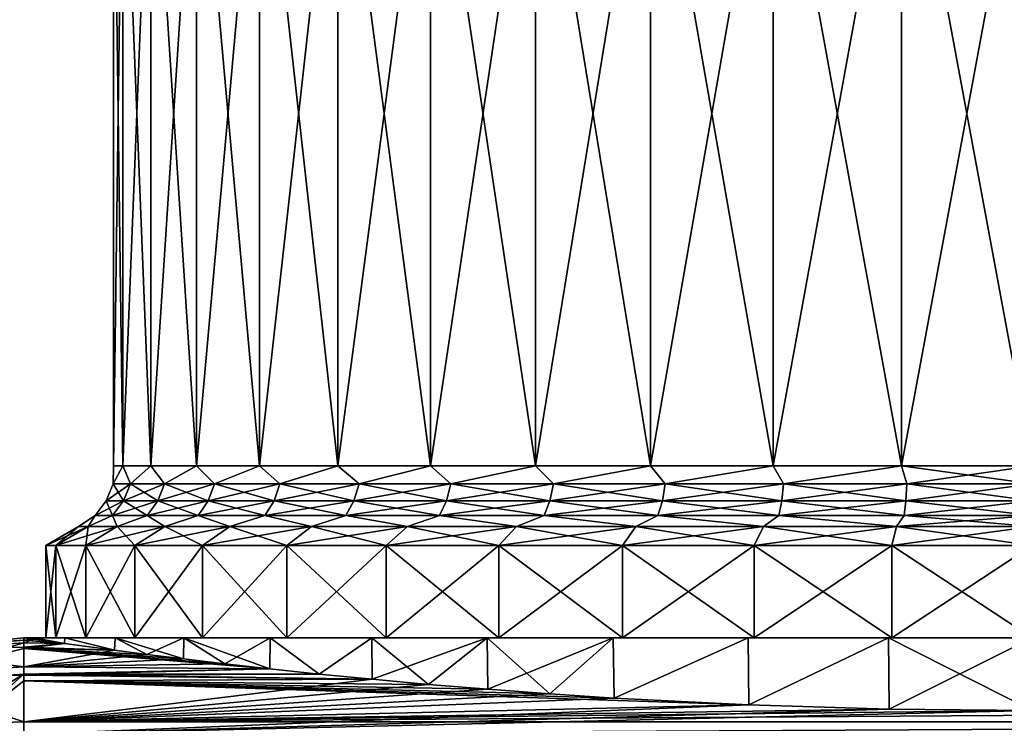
# Model space of a CAD drawing. Header units: metres. Extents: x -90 to 90, y -123 to 74.
# Tile 46 of 131: x -72 to -60, y 13 to 21. Entities that reach past the tile are written whole.
import ezdxf

# ---------------------------------------------------------------- set-up
doc = ezdxf.new("R2010")
doc.units = ezdxf.units.M
doc.layers.add('solid_11662012', color=7, linetype='CONTINUOUS')

msp = doc.modelspace()

# ---------------------------------------------------------------- linework, layer by layer
at = {"layer": 'solid_11662012'}
for points in [[(-70.477501, 15.961881, 0), (-70.477501, 24), (-70.370857, 24, -1.491084)], [(-70.370857, 15.961881, -1.491104), (-70.477501, 15.961881, 0), (-70.370857, 24, -1.491084)], [(-70.370857, 15.961881, 1.491104), (-70.370857, 24, 1.491084), (-70.477501, 24)], [(-70.477501, 15.961881, 0), (-70.370857, 15.961881, 1.491104), (-70.477501, 24)], [(-70.370857, 15.961881, -1.491104), (-70.370857, 24, -1.491084), (-70.053078, 24, -2.951874)], [(-70.053085, 15.961881, -2.951853), (-70.370857, 15.961881, -1.491104), (-70.053078, 24, -2.951874)], [(-70.053085, 15.961881, 2.951853), (-70.053078, 24, 2.951874), (-70.370857, 24, 1.491084)], [(-70.370857, 15.961881, 1.491104), (-70.053085, 15.961881, 2.951853), (-70.370857, 24, 1.491084)], [(-70.053085, 15.961881, -2.951853), (-70.053078, 24, -2.951874), (-69.530678, 24, -4.352486)], [(-69.53067, 15.961881, -4.352511), (-70.053085, 15.961881, -2.951853), (-69.530678, 24, -4.352486)], [(-70.053085, 15.961881, 2.951853), (-69.53067, 15.961881, 4.352511), (-70.053078, 24, 2.951874)], [(-69.53067, 15.961881, 4.352511), (-69.530678, 24, 4.352486), (-70.053078, 24, 2.951874)], [(-69.53067, 15.961881, -4.352511), (-69.530678, 24, -4.352486), (-68.814217, 24, -5.664585)], [(-68.814232, 15.961881, 5.664565), (-68.814217, 24, 5.664585), (-69.530678, 24, 4.352486)], [(-69.53067, 15.961881, 4.352511), (-68.814232, 15.961881, 5.664565), (-69.530678, 24, 4.352486)], [(-68.814232, 15.961881, -5.664565), (-69.53067, 15.961881, -4.352511), (-68.814217, 24, -5.664585)], [(-68.814232, 15.961881, -5.664565), (-68.814217, 24, -5.664585), (-67.918365, 24, -6.861297)], [(-67.918365, 15.961881, -6.861304), (-68.814232, 15.961881, -5.664565), (-67.918365, 24, -6.861297)], [(-68.814232, 15.961881, 5.664565), (-67.918365, 15.961881, 6.861304), (-68.814217, 24, 5.664585)], [(-67.918365, 15.961881, 6.861304), (-67.918365, 24, 6.861297), (-68.814217, 24, 5.664585)], [(-67.918365, 15.961881, -6.861304), (-67.918365, 24, -6.861297), (-66.861313, 24, -7.918358)], [(-66.861305, 15.961881, -7.918366), (-67.918365, 15.961881, -6.861304), (-66.861313, 24, -7.918358)], [(-66.861305, 15.961881, 7.918366), (-66.861313, 24, 7.918358), (-67.918365, 24, 6.861297)], [(-67.918365, 15.961881, 6.861304), (-66.861305, 15.961881, 7.918366), (-67.918365, 24, 6.861297)], [(-66.861305, 15.961881, -7.918366), (-66.861313, 24, -7.918358), (-65.664551, 24, -8.814242)], [(-65.664566, 15.961881, 8.814235), (-65.664551, 24, 8.814242), (-66.861313, 24, 7.918358)], [(-66.861305, 15.961881, 7.918366), (-65.664566, 15.961881, 8.814235), (-66.861313, 24, 7.918358)], [(-65.664566, 15.961881, -8.814235), (-66.861305, 15.961881, -7.918366), (-65.664551, 24, -8.814242)], [(-65.664566, 15.961881, -8.814235), (-65.664551, 24, -8.814242), (-64.352539, 24, -9.530657)], [(-64.352509, 15.961881, -9.530669), (-65.664566, 15.961881, -8.814235), (-64.352539, 24, -9.530657)], [(-65.664566, 15.961881, 8.814235), (-64.352509, 15.961881, 9.530669), (-65.664551, 24, 8.814242)], [(-64.352509, 15.961881, 9.530669), (-64.352539, 24, 9.530657), (-65.664551, 24, 8.814242)], [(-64.352509, 15.961881, -9.530669), (-64.352539, 24, -9.530657), (-62.951824, 24, -10.053095)], [(-62.951851, 15.961881, 10.053088), (-62.951824, 24, 10.053095), (-64.352539, 24, 9.530657)], [(-64.352509, 15.961881, 9.530669), (-62.951851, 15.961881, 10.053088), (-64.352539, 24, 9.530657)], [(-62.951851, 15.961881, -10.053088), (-64.352509, 15.961881, -9.530669), (-62.951824, 24, -10.053095)], [(-62.951851, 15.961881, -10.053088), (-62.951824, 24, -10.053095), (-61.491116, 24, -10.370851)], [(-61.491104, 15.961881, -10.370854), (-62.951851, 15.961881, -10.053088), (-61.491116, 24, -10.370851)], [(-62.951851, 15.961881, 10.053088), (-61.491104, 15.961881, 10.370854), (-62.951824, 24, 10.053095)], [(-61.491104, 15.961881, 10.370854), (-61.491116, 24, 10.370851), (-62.951824, 24, 10.053095)], [(-61.491104, 15.961881, -10.370854), (-61.491116, 24, -10.370851), (-60, 24, -10.4775)], [(-60, 15.961881, 10.4775), (-60, 24, 10.4775), (-61.491116, 24, 10.370851)], [(-61.491104, 15.961881, 10.370854), (-60, 15.961881, 10.4775), (-61.491116, 24, 10.370851)], [(-60, 15.961881, -10.4775), (-61.491104, 15.961881, -10.370854), (-60, 24, -10.4775)], [(-70.48027, 15.754825, 0.71687), (-70.370857, 15.961881, 1.491104), (-70.477501, 15.961881, 0)], [(-70.285042, 15.754825, 2.137256), (-70.370857, 15.961881, 1.491104), (-70.48027, 15.754825, 0.71687)], [(-70.48027, 15.754825, -0.71687), (-70.477501, 15.961881, 0), (-70.370857, 15.961881, -1.491104)], [(-70.48027, 15.754825, 0.71687), (-70.477501, 15.961881, 0), (-70.48027, 15.754825, -0.71687)], [(-70.48027, 15.754825, -0.71687), (-70.370857, 15.961881, -1.491104), (-70.285042, 15.754825, -2.137256)], [(-70.285042, 15.754825, 2.137256), (-70.053085, 15.961881, 2.951853), (-70.370857, 15.961881, 1.491104)], [(-70.285042, 15.754825, -2.137256), (-70.370857, 15.961881, -1.491104), (-70.053085, 15.961881, -2.951853)], [(-69.898224, 15.754825, 3.51783), (-70.053085, 15.961881, 2.951853), (-70.285042, 15.754825, 2.137256)], [(-70.285042, 15.754825, -2.137256), (-70.053085, 15.961881, -2.951853), (-69.898224, 15.754825, -3.51783)], [(-69.898224, 15.754825, 3.51783), (-69.53067, 15.961881, 4.352511), (-70.053085, 15.961881, 2.951853)], [(-69.898224, 15.754825, -3.51783), (-70.053085, 15.961881, -2.951853), (-69.53067, 15.961881, -4.352511)], [(-69.327019, 15.754825, 4.832872), (-69.53067, 15.961881, 4.352511), (-69.898224, 15.754825, 3.51783)], [(-69.898224, 15.754825, -3.51783), (-69.53067, 15.961881, -4.352511), (-69.327019, 15.754825, -4.832872)], [(-69.327019, 15.754825, 4.832872), (-68.814232, 15.961881, 5.664565), (-69.53067, 15.961881, 4.352511)], [(-69.327019, 15.754825, -4.832872), (-69.53067, 15.961881, -4.352511), (-68.814232, 15.961881, -5.664565)], [(-68.582069, 15.754825, 6.057888), (-68.814232, 15.961881, 5.664565), (-69.327019, 15.754825, 4.832872)], [(-69.327019, 15.754825, -4.832872), (-68.814232, 15.961881, -5.664565), (-68.582069, 15.754825, -6.057888)], [(-68.582069, 15.754825, 6.057888), (-67.918365, 15.961881, 6.861304), (-68.814232, 15.961881, 5.664565)], [(-68.582069, 15.754825, -6.057888), (-68.814232, 15.961881, -5.664565), (-67.918365, 15.961881, -6.861304)], [(-67.677254, 15.754825, 7.170056), (-67.918365, 15.961881, 6.861304), (-68.582069, 15.754825, 6.057888)], [(-68.582069, 15.754825, -6.057888), (-67.918365, 15.961881, -6.861304), (-67.677254, 15.754825, -7.170056)], [(-67.677254, 15.754825, 7.170056), (-66.861305, 15.961881, 7.918366), (-67.918365, 15.961881, 6.861304)], [(-67.677254, 15.754825, -7.170056), (-67.918365, 15.961881, -6.861304), (-66.861305, 15.961881, -7.918366)], [(-66.629425, 15.754825, 8.148661), (-66.861305, 15.961881, 7.918366), (-67.677254, 15.754825, 7.170056)], [(-67.677254, 15.754825, -7.170056), (-66.861305, 15.961881, -7.918366), (-66.629425, 15.754825, -8.148661)], [(-66.629425, 15.754825, 8.148661), (-65.664566, 15.961881, 8.814235), (-66.861305, 15.961881, 7.918366)], [(-66.629425, 15.754825, -8.148661), (-66.861305, 15.961881, -7.918366), (-65.664566, 15.961881, -8.814235)], [(-65.458107, 15.754825, 8.975471), (-65.664566, 15.961881, 8.814235), (-66.629425, 15.754825, 8.148661)], [(-66.629425, 15.754825, -8.148661), (-65.664566, 15.961881, -8.814235), (-65.458107, 15.754825, -8.975471)], [(-65.458107, 15.754825, 8.975471), (-64.352509, 15.961881, 9.530669), (-65.664566, 15.961881, 8.814235)], [(-65.458107, 15.754825, -8.975471), (-65.664566, 15.961881, -8.814235), (-64.352509, 15.961881, -9.530669)], [(-64.185104, 15.754825, 9.635084), (-64.352509, 15.961881, 9.530669), (-65.458107, 15.754825, 8.975471)], [(-65.458107, 15.754825, -8.975471), (-64.352509, 15.961881, -9.530669), (-64.185104, 15.754825, -9.635084)], [(-64.185104, 15.754825, 9.635084), (-62.951851, 15.961881, 10.053088), (-64.352509, 15.961881, 9.530669)], [(-64.185104, 15.754825, -9.635084), (-64.352509, 15.961881, -9.530669), (-62.951851, 15.961881, -10.053088)], [(-62.834148, 15.754825, 10.115214), (-62.951851, 15.961881, 10.053088), (-64.185104, 15.754825, 9.635084)], [(-64.185104, 15.754825, -9.635084), (-62.951851, 15.961881, -10.053088), (-62.834148, 15.754825, -10.115214)], [(-62.834148, 15.754825, 10.115214), (-61.491104, 15.961881, 10.370854), (-62.951851, 15.961881, 10.053088)], [(-62.834148, 15.754825, -10.115214), (-62.951851, 15.961881, -10.053088), (-61.491104, 15.961881, -10.370854)], [(-61.430397, 15.754825, 10.406918), (-61.491104, 15.961881, 10.370854), (-62.834148, 15.754825, 10.115214)], [(-62.834148, 15.754825, -10.115214), (-61.491104, 15.961881, -10.370854), (-61.430397, 15.754825, -10.406918)], [(-60, 15.754825, 10.50476), (-60, 15.961881, 10.4775), (-61.491104, 15.961881, 10.370854)], [(-60, 15.754825, 10.50476), (-61.491104, 15.961881, 10.370854), (-61.430397, 15.754825, 10.406918)], [(-61.430397, 15.754825, -10.406918), (-61.491104, 15.961881, -10.370854), (-60, 15.961881, -10.4775)], [(-61.430397, 15.754825, -10.406918), (-60, 15.961881, -10.4775), (-60, 15.754825, -10.50476)], [(-70.285042, 15.754825, -2.137256), (-70.363396, 15.561699, -2.153538), (-70.560112, 15.561699, -0.722331)], [(-70.48027, 15.754825, -0.71687), (-70.560112, 15.561699, -0.722331), (-70.560112, 15.561699, 0.722331)], [(-70.48027, 15.754825, -0.71687), (-70.285042, 15.754825, -2.137256), (-70.560112, 15.561699, -0.722331)], [(-70.48027, 15.754825, 0.71687), (-70.560112, 15.561699, 0.722331), (-70.363396, 15.561699, 2.153538)], [(-70.48027, 15.754825, 0.71687), (-70.48027, 15.754825, -0.71687), (-70.560112, 15.561699, 0.722331)], [(-70.285042, 15.754825, 2.137256), (-70.48027, 15.754825, 0.71687), (-70.363396, 15.561699, 2.153538)], [(-69.898224, 15.754825, -3.51783), (-69.973625, 15.561699, -3.544629), (-70.363396, 15.561699, -2.153538)], [(-70.285042, 15.754825, -2.137256), (-69.898224, 15.754825, -3.51783), (-70.363396, 15.561699, -2.153538)], [(-70.285042, 15.754825, 2.137256), (-70.363396, 15.561699, 2.153538), (-69.973625, 15.561699, 3.544629)], [(-69.898224, 15.754825, 3.51783), (-70.285042, 15.754825, 2.137256), (-69.973625, 15.561699, 3.544629)], [(-69.327019, 15.754825, -4.832872), (-69.398071, 15.561699, -4.869689), (-69.973625, 15.561699, -3.544629)], [(-69.898224, 15.754825, -3.51783), (-69.327019, 15.754825, -4.832872), (-69.973625, 15.561699, -3.544629)], [(-69.898224, 15.754825, 3.51783), (-69.973625, 15.561699, 3.544629), (-69.398071, 15.561699, 4.869689)], [(-69.327019, 15.754825, 4.832872), (-69.898224, 15.754825, 3.51783), (-69.398071, 15.561699, 4.869689)], [(-68.582069, 15.754825, -6.057888), (-68.647453, 15.561699, -6.104037), (-69.398071, 15.561699, -4.869689)], [(-69.327019, 15.754825, -4.832872), (-68.582069, 15.754825, -6.057888), (-69.398071, 15.561699, -4.869689)], [(-69.327019, 15.754825, 4.832872), (-69.398071, 15.561699, 4.869689), (-68.647453, 15.561699, 6.104037)], [(-68.582069, 15.754825, 6.057888), (-69.327019, 15.754825, 4.832872), (-68.647453, 15.561699, 6.104037)], [(-67.677254, 15.754825, -7.170056), (-67.735741, 15.561699, -7.224678), (-68.647453, 15.561699, -6.104037)], [(-68.582069, 15.754825, -6.057888), (-67.677254, 15.754825, -7.170056), (-68.647453, 15.561699, -6.104037)], [(-68.582069, 15.754825, 6.057888), (-68.647453, 15.561699, 6.104037), (-67.735741, 15.561699, 7.224678)], [(-67.677254, 15.754825, 7.170056), (-68.582069, 15.754825, 6.057888), (-67.735741, 15.561699, 7.224678)], [(-66.629425, 15.754825, -8.148661), (-66.679932, 15.561699, -8.210737), (-67.735741, 15.561699, -7.224678)], [(-67.677254, 15.754825, -7.170056), (-66.629425, 15.754825, -8.148661), (-67.735741, 15.561699, -7.224678)], [(-67.677254, 15.754825, 7.170056), (-67.735741, 15.561699, 7.224678), (-66.679932, 15.561699, 8.210737)], [(-66.629425, 15.754825, 8.148661), (-67.677254, 15.754825, 7.170056), (-66.679932, 15.561699, 8.210737)], [(-65.458107, 15.754825, -8.975471), (-65.499687, 15.561699, -9.043845), (-66.679932, 15.561699, -8.210737)], [(-66.629425, 15.754825, -8.148661), (-65.458107, 15.754825, -8.975471), (-66.679932, 15.561699, -8.210737)], [(-66.629425, 15.754825, 8.148661), (-66.679932, 15.561699, 8.210737), (-65.499687, 15.561699, 9.043845)], [(-65.458107, 15.754825, 8.975471), (-66.629425, 15.754825, 8.148661), (-65.499687, 15.561699, 9.043845)], [(-64.185104, 15.754825, -9.635084), (-64.216988, 15.561699, -9.708484), (-65.499687, 15.561699, -9.043845)], [(-65.458107, 15.754825, -8.975471), (-64.185104, 15.754825, -9.635084), (-65.499687, 15.561699, -9.043845)], [(-65.458107, 15.754825, 8.975471), (-65.499687, 15.561699, 9.043845), (-64.216988, 15.561699, 9.708484)], [(-64.185104, 15.754825, 9.635084), (-65.458107, 15.754825, 8.975471), (-64.216988, 15.561699, 9.708484)], [(-62.834148, 15.754825, -10.115214), (-62.85574, 15.561699, -10.192272), (-64.216988, 15.561699, -9.708484)], [(-64.185104, 15.754825, -9.635084), (-62.834148, 15.754825, -10.115214), (-64.216988, 15.561699, -9.708484)], [(-64.185104, 15.754825, 9.635084), (-64.216988, 15.561699, 9.708484), (-62.85574, 15.561699, 10.192272)], [(-62.834148, 15.754825, 10.115214), (-64.185104, 15.754825, 9.635084), (-62.85574, 15.561699, 10.192272)], [(-61.430397, 15.754825, -10.406918), (-61.441296, 15.561699, -10.486197), (-62.85574, 15.561699, -10.192272)], [(-62.834148, 15.754825, -10.115214), (-61.430397, 15.754825, -10.406918), (-62.85574, 15.561699, -10.192272)], [(-62.834148, 15.754825, 10.115214), (-62.85574, 15.561699, 10.192272), (-61.441296, 15.561699, 10.486197)], [(-61.430397, 15.754825, 10.406918), (-62.834148, 15.754825, 10.115214), (-61.441296, 15.561699, 10.486197)], [(-60, 15.754825, -10.50476), (-60, 15.561699, -10.584785), (-61.441296, 15.561699, -10.486197)], [(-61.430397, 15.754825, -10.406918), (-60, 15.754825, -10.50476), (-61.441296, 15.561699, -10.486197)], [(-61.430397, 15.754825, 10.406918), (-61.441296, 15.561699, 10.486197), (-60, 15.561699, 10.584785)], [(-60, 15.754825, 10.50476), (-61.430397, 15.754825, 10.406918), (-60, 15.561699, 10.584785)], [(-70.363396, 15.561699, -2.153538), (-70.48806, 15.395899, -2.179443), (-70.687141, 15.395899, -0.73102)], [(-70.560112, 15.561699, -0.722331), (-70.687141, 15.395899, -0.73102), (-70.687141, 15.395899, 0.73102)], [(-70.560112, 15.561699, -0.722331), (-70.363396, 15.561699, -2.153538), (-70.687141, 15.395899, -0.73102)], [(-70.560112, 15.561699, 0.722331), (-70.687141, 15.395899, 0.73102), (-70.48806, 15.395899, 2.179443)], [(-70.560112, 15.561699, 0.722331), (-70.560112, 15.561699, -0.722331), (-70.687141, 15.395899, 0.73102)], [(-70.363396, 15.561699, 2.153538), (-70.560112, 15.561699, 0.722331), (-70.48806, 15.395899, 2.179443)], [(-69.973625, 15.561699, -3.544629), (-70.093605, 15.395899, -3.587268), (-70.48806, 15.395899, -2.179443)], [(-70.363396, 15.561699, -2.153538), (-69.973625, 15.561699, -3.544629), (-70.48806, 15.395899, -2.179443)], [(-70.363396, 15.561699, 2.153538), (-70.48806, 15.395899, 2.179443), (-70.093605, 15.395899, 3.587268)], [(-69.973625, 15.561699, 3.544629), (-70.363396, 15.561699, 2.153538), (-70.093605, 15.395899, 3.587268)], [(-69.398071, 15.561699, -4.869689), (-69.511124, 15.395899, -4.928267), (-70.093605, 15.395899, -3.587268)], [(-69.973625, 15.561699, -3.544629), (-69.398071, 15.561699, -4.869689), (-70.093605, 15.395899, -3.587268)], [(-69.973625, 15.561699, 3.544629), (-70.093605, 15.395899, 3.587268), (-69.511124, 15.395899, 4.928267)], [(-69.398071, 15.561699, 4.869689), (-69.973625, 15.561699, 3.544629), (-69.511124, 15.395899, 4.928267)], [(-68.647453, 15.561699, -6.104037), (-68.751472, 15.395899, -6.177464), (-69.511124, 15.395899, -4.928267)], [(-69.398071, 15.561699, -4.869689), (-68.647453, 15.561699, -6.104037), (-69.511124, 15.395899, -4.928267)], [(-69.398071, 15.561699, 4.869689), (-69.511124, 15.395899, 4.928267), (-68.751472, 15.395899, 6.177464)], [(-68.647453, 15.561699, 6.104037), (-69.398071, 15.561699, 4.869689), (-68.751472, 15.395899, 6.177464)], [(-67.735741, 15.561699, -7.224678), (-67.828796, 15.395899, -7.311585), (-68.751472, 15.395899, -6.177464)], [(-68.647453, 15.561699, -6.104037), (-67.735741, 15.561699, -7.224678), (-68.751472, 15.395899, -6.177464)], [(-68.647453, 15.561699, 6.104037), (-68.751472, 15.395899, 6.177464), (-67.828796, 15.395899, 7.311585)], [(-67.735741, 15.561699, 7.224678), (-68.647453, 15.561699, 6.104037), (-67.828796, 15.395899, 7.311585)], [(-66.679932, 15.561699, -8.210737), (-66.760284, 15.395899, -8.309505), (-67.828796, 15.395899, -7.311585)], [(-67.735741, 15.561699, -7.224678), (-66.679932, 15.561699, -8.210737), (-67.828796, 15.395899, -7.311585)], [(-67.735741, 15.561699, 7.224678), (-67.828796, 15.395899, 7.311585), (-66.760284, 15.395899, 8.309505)], [(-66.679932, 15.561699, 8.210737), (-67.735741, 15.561699, 7.224678), (-66.760284, 15.395899, 8.309505)], [(-65.499687, 15.561699, -9.043845), (-65.565842, 15.395899, -9.152636), (-66.760284, 15.395899, -8.309505)], [(-66.679932, 15.561699, -8.210737), (-65.499687, 15.561699, -9.043845), (-66.760284, 15.395899, -8.309505)], [(-66.679932, 15.561699, 8.210737), (-66.760284, 15.395899, 8.309505), (-65.565842, 15.395899, 9.152636)], [(-65.499687, 15.561699, 9.043845), (-66.679932, 15.561699, 8.210737), (-65.565842, 15.395899, 9.152636)], [(-64.216988, 15.561699, -9.708484), (-64.267715, 15.395899, -9.825269), (-65.565842, 15.395899, -9.152636)], [(-65.499687, 15.561699, -9.043845), (-64.216988, 15.561699, -9.708484), (-65.565842, 15.395899, -9.152636)], [(-65.499687, 15.561699, 9.043845), (-65.565842, 15.395899, 9.152636), (-64.267715, 15.395899, 9.825269)], [(-64.216988, 15.561699, 9.708484), (-65.499687, 15.561699, 9.043845), (-64.267715, 15.395899, 9.825269)], [(-62.85574, 15.561699, -10.192272), (-62.890095, 15.395899, -10.314877), (-64.267715, 15.395899, -9.825269)], [(-64.216988, 15.561699, -9.708484), (-62.85574, 15.561699, -10.192272), (-64.267715, 15.395899, -9.825269)], [(-64.216988, 15.561699, 9.708484), (-64.267715, 15.395899, 9.825269), (-62.890095, 15.395899, 10.314877)], [(-62.85574, 15.561699, 10.192272), (-64.216988, 15.561699, 9.708484), (-62.890095, 15.395899, 10.314877)], [(-61.441296, 15.561699, -10.486197), (-61.458633, 15.395899, -10.612338), (-62.890095, 15.395899, -10.314877)], [(-62.85574, 15.561699, -10.192272), (-61.441296, 15.561699, -10.486197), (-62.890095, 15.395899, -10.314877)], [(-62.85574, 15.561699, 10.192272), (-62.890095, 15.395899, 10.314877), (-61.458633, 15.395899, 10.612338)], [(-61.441296, 15.561699, 10.486197), (-62.85574, 15.561699, 10.192272), (-61.458633, 15.395899, 10.612338)], [(-60, 15.561699, -10.584785), (-60, 15.395899, -10.712111), (-61.458633, 15.395899, -10.612338)], [(-61.441296, 15.561699, -10.486197), (-60, 15.561699, -10.584785), (-61.458633, 15.395899, -10.612338)], [(-61.441296, 15.561699, 10.486197), (-61.458633, 15.395899, 10.612338), (-60, 15.395899, 10.712111)], [(-60, 15.561699, 10.584785), (-61.441296, 15.561699, 10.486197), (-60, 15.395899, 10.712111)], [(-70.687141, 15.395899, -0.73102), (-70.766785, 15.26906, -1.548033), (-70.877502, 15.26906, -0.000001)], [(-70.687141, 15.395899, 0.73102), (-70.877502, 15.26906, -0.000001), (-70.766785, 15.26906, 1.548031)], [(-70.687141, 15.395899, 0.73102), (-70.687141, 15.395899, -0.73102), (-70.877502, 15.26906, -0.000001)], [(-70.48806, 15.395899, -2.179443), (-70.436882, 15.26906, -3.064552), (-70.766785, 15.26906, -1.548033)], [(-70.687141, 15.395899, -0.73102), (-70.48806, 15.395899, -2.179443), (-70.766785, 15.26906, -1.548033)], [(-70.48806, 15.395899, 2.179443), (-70.766785, 15.26906, 1.548031), (-70.436882, 15.26906, 3.06455)], [(-70.48806, 15.395899, 2.179443), (-70.687141, 15.395899, 0.73102), (-70.766785, 15.26906, 1.548031)], [(-70.48806, 15.395899, -2.179443), (-70.093605, 15.395899, -3.587268), (-70.436882, 15.26906, -3.064552)], [(-70.093605, 15.395899, 3.587268), (-70.48806, 15.395899, 2.179443), (-70.436882, 15.26906, 3.06455)], [(-70.093605, 15.395899, -3.587268), (-69.894516, 15.26906, -4.518685), (-70.436882, 15.26906, -3.064552)], [(-70.093605, 15.395899, 3.587268), (-70.436882, 15.26906, 3.06455), (-69.894516, 15.26906, 4.518683)], [(-70.093605, 15.395899, -3.587268), (-69.511124, 15.395899, -4.928267), (-69.894516, 15.26906, -4.518685)], [(-69.511124, 15.395899, 4.928267), (-70.093605, 15.395899, 3.587268), (-69.894516, 15.26906, 4.518683)], [(-69.511124, 15.395899, -4.928267), (-69.150726, 15.26906, -5.880831), (-69.894516, 15.26906, -4.518685)], [(-69.511124, 15.395899, 4.928267), (-69.894516, 15.26906, 4.518683), (-69.150726, 15.26906, 5.880829)], [(-69.511124, 15.395899, -4.928267), (-68.751472, 15.395899, -6.177464), (-69.150726, 15.26906, -5.880831)], [(-68.751472, 15.395899, 6.177464), (-69.511124, 15.395899, 4.928267), (-69.150726, 15.26906, 5.880829)], [(-68.751472, 15.395899, -6.177464), (-68.220657, 15.26906, -7.123259), (-69.150726, 15.26906, -5.880831)], [(-68.751472, 15.395899, 6.177464), (-69.150726, 15.26906, 5.880829), (-68.220657, 15.26906, 7.123258)], [(-68.751472, 15.395899, -6.177464), (-67.828796, 15.395899, -7.311585), (-68.220657, 15.26906, -7.123259)], [(-67.828796, 15.395899, 7.311585), (-68.751472, 15.395899, 6.177464), (-68.220657, 15.26906, 7.123258)], [(-67.828796, 15.395899, -7.311585), (-67.123238, 15.26906, -8.220676), (-68.220657, 15.26906, -7.123259)], [(-67.828796, 15.395899, 7.311585), (-68.220657, 15.26906, 7.123258), (-67.123238, 15.26906, 8.220675)], [(-67.828796, 15.395899, -7.311585), (-66.760284, 15.395899, -8.309505), (-67.123238, 15.26906, -8.220676)], [(-66.760284, 15.395899, 8.309505), (-67.828796, 15.395899, 7.311585), (-67.123238, 15.26906, 8.220675)], [(-66.760284, 15.395899, -8.309505), (-65.880798, 15.26906, -9.150747), (-67.123238, 15.26906, -8.220676)], [(-66.760284, 15.395899, 8.309505), (-67.123238, 15.26906, 8.220675), (-65.880806, 15.26906, 9.150746)], [(-66.760284, 15.395899, -8.309505), (-65.565842, 15.395899, -9.152636), (-65.880798, 15.26906, -9.150747)], [(-65.565842, 15.395899, 9.152636), (-66.760284, 15.395899, 8.309505), (-65.880806, 15.26906, 9.150746)], [(-65.565842, 15.395899, 9.152636), (-65.880806, 15.26906, 9.150746), (-64.518661, 15.26906, 9.894529)], [(-65.565842, 15.395899, -9.152636), (-64.518661, 15.26906, -9.89453), (-65.880798, 15.26906, -9.150747)], [(-65.565842, 15.395899, -9.152636), (-64.267715, 15.395899, -9.825269), (-64.518661, 15.26906, -9.89453)], [(-64.267715, 15.395899, 9.825269), (-65.565842, 15.395899, 9.152636), (-64.518661, 15.26906, 9.894529)], [(-64.267715, 15.395899, -9.825269), (-63.064518, 15.26906, -10.436893), (-64.518661, 15.26906, -9.89453)], [(-64.267715, 15.395899, 9.825269), (-64.518661, 15.26906, 9.894529), (-63.064518, 15.26906, 10.436893)], [(-64.267715, 15.395899, -9.825269), (-62.890095, 15.395899, -10.314877), (-63.064518, 15.26906, -10.436893)], [(-62.890095, 15.395899, 10.314877), (-64.267715, 15.395899, 9.825269), (-63.064518, 15.26906, 10.436893)], [(-62.890095, 15.395899, -10.314877), (-61.547993, 15.26906, -10.766788), (-63.064518, 15.26906, -10.436893)], [(-62.890095, 15.395899, 10.314877), (-63.064518, 15.26906, 10.436893), (-61.547993, 15.26906, 10.766788)], [(-62.890095, 15.395899, -10.314877), (-61.458633, 15.395899, -10.612338), (-61.547993, 15.26906, -10.766788)], [(-61.458633, 15.395899, 10.612338), (-62.890095, 15.395899, 10.314877), (-61.547993, 15.26906, 10.766788)], [(-60, 15.395899, -10.712111), (-60, 15.26906, -10.8775), (-61.547993, 15.26906, -10.766788)], [(-61.458633, 15.395899, -10.612338), (-60, 15.395899, -10.712111), (-61.547993, 15.26906, -10.766788)], [(-61.458633, 15.395899, 10.612338), (-61.547993, 15.26906, 10.766788), (-60, 15.26906, 10.8775)], [(-60, 15.395899, 10.712111), (-61.458633, 15.395899, 10.612338), (-60, 15.26906, 10.8775)], [(-70.766785, 15.26906, -1.548033), (-71.135498, 15.053997, -1.601006), (-71.25, 15.053997)], [(-70.877502, 15.26906, -0.000001), (-71.25, 15.053997), (-71.135498, 15.053997, 1.601006)], [(-70.877502, 15.26906, -0.000001), (-70.766785, 15.26906, -1.548033), (-71.25, 15.053997)], [(-70.436882, 15.26906, -3.064552), (-70.794281, 15.053997, -3.169539), (-71.135498, 15.053997, -1.601006)], [(-70.766785, 15.26906, -1.548033), (-70.436882, 15.26906, -3.064552), (-71.135498, 15.053997, -1.601006)], [(-70.766785, 15.26906, 1.548031), (-71.135498, 15.053997, 1.601006), (-70.794281, 15.053997, 3.169539)], [(-70.766785, 15.26906, 1.548031), (-70.877502, 15.26906, -0.000001), (-71.135498, 15.053997, 1.601006)], [(-69.894516, 15.26906, -4.518685), (-70.233376, 15.053997, -4.673389), (-70.794281, 15.053997, -3.169539)], [(-70.436882, 15.26906, -3.064552), (-69.894516, 15.26906, -4.518685), (-70.794281, 15.053997, -3.169539)], [(-70.436882, 15.26906, 3.06455), (-70.794281, 15.053997, 3.169539), (-70.233376, 15.053997, 4.673389)], [(-70.436882, 15.26906, 3.06455), (-70.766785, 15.26906, 1.548031), (-70.794281, 15.053997, 3.169539)], [(-69.894516, 15.26906, 4.518683), (-70.436882, 15.26906, 3.06455), (-70.233376, 15.053997, 4.673389)], [(-69.150726, 15.26906, -5.880831), (-69.464111, 15.053997, -6.082198), (-70.233376, 15.053997, -4.673389)], [(-69.894516, 15.26906, -4.518685), (-69.150726, 15.26906, -5.880831), (-70.233376, 15.053997, -4.673389)], [(-69.894516, 15.26906, 4.518683), (-70.233376, 15.053997, 4.673389), (-69.464111, 15.053997, 6.082198)], [(-69.150726, 15.26906, 5.880829), (-69.894516, 15.26906, 4.518683), (-69.464111, 15.053997, 6.082198)], [(-68.220657, 15.26906, -7.123259), (-68.502151, 15.053997, -7.367221), (-69.464111, 15.053997, -6.082198)], [(-69.150726, 15.26906, -5.880831), (-68.220657, 15.26906, -7.123259), (-69.464111, 15.053997, -6.082198)], [(-69.150726, 15.26906, 5.880829), (-69.464111, 15.053997, 6.082198), (-68.502151, 15.053997, 7.367221)], [(-68.220657, 15.26906, 7.123258), (-69.150726, 15.26906, 5.880829), (-68.502151, 15.053997, 7.367221)], [(-67.123238, 15.26906, -8.220676), (-67.367218, 15.053997, -8.50215), (-68.502151, 15.053997, -7.367221)], [(-68.220657, 15.26906, -7.123259), (-67.123238, 15.26906, -8.220676), (-68.502151, 15.053997, -7.367221)], [(-68.220657, 15.26906, 7.123258), (-68.502151, 15.053997, 7.367221), (-67.367218, 15.053997, 8.50215)], [(-67.123238, 15.26906, 8.220675), (-68.220657, 15.26906, 7.123258), (-67.367218, 15.053997, 8.50215)], [(-65.880798, 15.26906, -9.150747), (-66.082199, 15.053997, -9.464109), (-67.367218, 15.053997, -8.50215)], [(-67.123238, 15.26906, -8.220676), (-65.880798, 15.26906, -9.150747), (-67.367218, 15.053997, -8.50215)], [(-67.123238, 15.26906, 8.220675), (-67.367218, 15.053997, 8.50215), (-66.082199, 15.053997, 9.464109)], [(-65.880806, 15.26906, 9.150746), (-67.123238, 15.26906, 8.220675), (-66.082199, 15.053997, 9.464109)], [(-64.518661, 15.26906, -9.89453), (-64.673386, 15.053997, -10.233374), (-66.082199, 15.053997, -9.464109)], [(-65.880798, 15.26906, -9.150747), (-64.518661, 15.26906, -9.89453), (-66.082199, 15.053997, -9.464109)], [(-65.880806, 15.26906, 9.150746), (-66.082199, 15.053997, 9.464109), (-64.673386, 15.053997, 10.233374)], [(-64.518661, 15.26906, 9.894529), (-65.880806, 15.26906, 9.150746), (-64.673386, 15.053997, 10.233374)], [(-63.064518, 15.26906, -10.436893), (-63.16954, 15.053997, -10.794282), (-64.673386, 15.053997, -10.233374)], [(-64.518661, 15.26906, -9.89453), (-63.064518, 15.26906, -10.436893), (-64.673386, 15.053997, -10.233374)], [(-64.518661, 15.26906, 9.894529), (-64.673386, 15.053997, 10.233374), (-63.16954, 15.053997, 10.794282)], [(-63.064518, 15.26906, 10.436893), (-64.518661, 15.26906, 9.894529), (-63.16954, 15.053997, 10.794282)], [(-61.547993, 15.26906, -10.766788), (-61.601006, 15.053997, -11.135496), (-63.16954, 15.053997, -10.794282)], [(-63.064518, 15.26906, -10.436893), (-61.547993, 15.26906, -10.766788), (-63.16954, 15.053997, -10.794282)], [(-63.064518, 15.26906, 10.436893), (-63.16954, 15.053997, 10.794282), (-61.601006, 15.053997, 11.135496)], [(-61.547993, 15.26906, 10.766788), (-63.064518, 15.26906, 10.436893), (-61.601006, 15.053997, 11.135496)], [(-60, 15.26906, -10.8775), (-60, 15.053997, -11.25), (-61.601006, 15.053997, -11.135496)], [(-61.547993, 15.26906, -10.766788), (-60, 15.26906, -10.8775), (-61.601006, 15.053997, -11.135496)], [(-61.547993, 15.26906, 10.766788), (-61.601006, 15.053997, 11.135496), (-60, 15.053997, 11.25)], [(-60, 15.26906, 10.8775), (-61.547993, 15.26906, 10.766788), (-60, 15.053997, 11.25)], [(-71.135498, 15.053997, -1.601006), (-71.13549, 14, -1.60106), (-71.25, 14)], [(-71.25, 15.053997), (-71.25, 14), (-71.13549, 14, 1.60106)], [(-71.25, 15.053997), (-71.135498, 15.053997, -1.601006), (-71.25, 14)], [(-71.135498, 15.053997, 1.601006), (-71.25, 15.053997), (-71.13549, 14, 1.60106)], [(-71.135498, 15.053997, -1.601006), (-70.794281, 15.053997, -3.169539), (-71.13549, 14, -1.60106)], [(-71.135498, 15.053997, 1.601006), (-71.13549, 14, 1.60106), (-70.794304, 14, 3.169465)], [(-70.794281, 15.053997, 3.169539), (-71.135498, 15.053997, 1.601006), (-70.794304, 14, 3.169465)], [(-70.794281, 15.053997, -3.169539), (-70.794304, 14, -3.169465), (-71.13549, 14, -1.60106)], [(-70.233376, 15.053997, -4.673389), (-70.233353, 14, -4.673437), (-70.794304, 14, -3.169465)], [(-70.794281, 15.053997, -3.169539), (-70.233376, 15.053997, -4.673389), (-70.794304, 14, -3.169465)], [(-70.794281, 15.053997, 3.169539), (-70.794304, 14, 3.169465), (-70.233353, 14, 4.673437)], [(-70.233376, 15.053997, 4.673389), (-70.794281, 15.053997, 3.169539), (-70.233353, 14, 4.673437)], [(-70.233376, 15.053997, -4.673389), (-69.464111, 15.053997, -6.082198), (-70.233353, 14, -4.673437)], [(-70.233376, 15.053997, 4.673389), (-70.233353, 14, 4.673437), (-69.464096, 14, 6.082214)], [(-69.464111, 15.053997, 6.082198), (-70.233376, 15.053997, 4.673389), (-69.464096, 14, 6.082214)], [(-69.464111, 15.053997, -6.082198), (-69.464096, 14, -6.082214), (-70.233353, 14, -4.673437)], [(-69.464111, 15.053997, -6.082198), (-68.502151, 15.053997, -7.367221), (-69.464096, 14, -6.082214)], [(-69.464111, 15.053997, 6.082198), (-69.464096, 14, 6.082214), (-68.502197, 14, 7.367161)], [(-68.502151, 15.053997, 7.367221), (-69.464111, 15.053997, 6.082198), (-68.502197, 14, 7.367161)], [(-68.502151, 15.053997, -7.367221), (-68.502197, 14, -7.367161), (-69.464096, 14, -6.082214)], [(-67.367218, 15.053997, -8.50215), (-67.367165, 14, -8.5022), (-68.502197, 14, -7.367161)], [(-68.502151, 15.053997, -7.367221), (-67.367218, 15.053997, -8.50215), (-68.502197, 14, -7.367161)], [(-68.502151, 15.053997, 7.367221), (-68.502197, 14, 7.367161), (-67.367165, 14, 8.5022)], [(-67.367218, 15.053997, 8.50215), (-68.502151, 15.053997, 7.367221), (-67.367165, 14, 8.5022)], [(-67.367218, 15.053997, -8.50215), (-66.082199, 15.053997, -9.464109), (-67.367165, 14, -8.5022)], [(-67.367218, 15.053997, 8.50215), (-67.367165, 14, 8.5022), (-66.082214, 14, 9.464097)], [(-66.082199, 15.053997, 9.464109), (-67.367218, 15.053997, 8.50215), (-66.082214, 14, 9.464097)], [(-66.082199, 15.053997, -9.464109), (-66.082214, 14, -9.464097), (-67.367165, 14, -8.5022)], [(-64.673386, 15.053997, -10.233374), (-64.673439, 14, -10.233352), (-66.082214, 14, -9.464097)], [(-66.082199, 15.053997, -9.464109), (-64.673386, 15.053997, -10.233374), (-66.082214, 14, -9.464097)], [(-66.082199, 15.053997, 9.464109), (-66.082214, 14, 9.464097), (-64.673439, 14, 10.233352)], [(-64.673386, 15.053997, 10.233374), (-66.082199, 15.053997, 9.464109), (-64.673439, 14, 10.233352)], [(-63.16954, 15.053997, -10.794282), (-63.169464, 14, -10.794302), (-64.673439, 14, -10.233352)], [(-64.673386, 15.053997, -10.233374), (-63.16954, 15.053997, -10.794282), (-64.673439, 14, -10.233352)], [(-64.673386, 15.053997, 10.233374), (-64.673439, 14, 10.233352), (-63.169464, 14, 10.794302)], [(-63.16954, 15.053997, 10.794282), (-64.673386, 15.053997, 10.233374), (-63.169464, 14, 10.794302)], [(-63.16954, 15.053997, -10.794282), (-61.601006, 15.053997, -11.135496), (-63.169464, 14, -10.794302)], [(-63.16954, 15.053997, 10.794282), (-63.169464, 14, 10.794302), (-61.601059, 14, 11.135487)], [(-61.601006, 15.053997, 11.135496), (-63.16954, 15.053997, 10.794282), (-61.601059, 14, 11.135487)], [(-61.601006, 15.053997, -11.135496), (-61.601059, 14, -11.135487), (-63.169464, 14, -10.794302)], [(-60, 15.053997, -11.25), (-60, 14, -11.25), (-61.601059, 14, -11.135487)], [(-61.601006, 15.053997, -11.135496), (-60, 15.053997, -11.25), (-61.601059, 14, -11.135487)], [(-61.601006, 15.053997, 11.135496), (-61.601059, 14, 11.135487), (-60, 14, 11.25)], [(-60, 15.053997, 11.25), (-61.601006, 15.053997, 11.135496), (-60, 14, 11.25)], [(-73.066315, 13.840232, -3.02027), (-71.5, 13.97193, 2.119072), (-71.5, 14)], [(-71.5, 13.942821, -3.02415), (-73.066315, 13.840232, -3.02027), (-71.5, 14)], [(-71.5, 13.97193, 2.119072), (-73.066315, 13.869304, 2.116353), (-71.5, 13.893202, 4.132349)], [(-73.066315, 13.840232, -3.02027), (-73.066315, 13.869304, 2.116353), (-71.5, 13.97193, 2.119072)], [(-73.066315, 13.481151, -8.144408), (-73.066315, 13.840232, -3.02027), (-71.5, 13.942821, -3.02415)], [(-71.5, 13.877325, -4.42865), (-73.066315, 13.481151, -8.144408), (-71.5, 13.942821, -3.02415)], [(-71.383812, 13.983381, 1.630547), (-71.5, 14), (-71.5, 13.97193, 2.119072)], [(-71.383812, 13.983381, -1.630549), (-71.5, 13.942821, -3.02415), (-71.5, 14)], [(-71.383812, 13.983381, -1.630549), (-71.5, 14), (-71.382889, 14, -1.636943)], [(-71.13549, 14, -1.60106), (-71.382889, 14, -1.636943), (-71.5, 14)], [(-71.25, 14), (-71.5, 14), (-71.382889, 14, 1.636943)], [(-71.383812, 13.983381, 1.630547), (-71.382889, 14, 1.636943), (-71.5, 14)], [(-71.25, 14), (-71.13549, 14, -1.60106), (-71.5, 14)], [(-71.383812, 13.983381, 1.630547), (-71.5, 13.97193, 2.119072), (-71.037231, 13.93479, 3.229469)], [(-71.037231, 13.934789, -3.229471), (-71.5, 13.942821, -3.02415), (-71.383812, 13.983381, -1.630549)], [(-71.037231, 13.93479, 3.229469), (-71.5, 13.97193, 2.119072), (-71.5, 13.893202, 4.132349)], [(-71.037231, 13.934789, -3.229471), (-71.5, 13.877325, -4.42865), (-71.5, 13.942821, -3.02415)], [(-71.037231, 13.93479, 3.229469), (-71.5, 13.893202, 4.132349), (-70.465645, 13.857871, 4.766594)], [(-70.465637, 13.857871, -4.766596), (-71.5, 13.877325, -4.42865), (-71.037231, 13.934789, -3.229471)], [(-71.037231, 13.934789, -3.229471), (-71.383812, 13.983381, -1.630549), (-71.382889, 14, -1.636943)], [(-71.383812, 13.983381, 1.630547), (-71.037231, 13.93479, 3.229469), (-71.382889, 14, 1.636943)], [(-71.037231, 13.934789, -3.229471), (-71.382889, 14, -1.636943), (-71.034294, 14, -3.239497)], [(-70.794304, 14, -3.169465), (-71.034294, 14, -3.239497), (-71.382889, 14, -1.636943)], [(-71.13549, 14, -1.60106), (-70.794304, 14, -3.169465), (-71.382889, 14, -1.636943)], [(-70.794304, 14, 3.169465), (-71.382889, 14, 1.636943), (-71.034294, 14, 3.239497)], [(-71.037231, 13.93479, 3.229469), (-71.034294, 14, 3.239497), (-71.382889, 14, 1.636943)], [(-71.13549, 14, 1.60106), (-71.25, 14), (-71.382889, 14, 1.636943)], [(-70.794304, 14, 3.169465), (-71.13549, 14, 1.60106), (-71.382889, 14, 1.636943)], [(-70.465637, 13.857871, -4.766596), (-71.037231, 13.934789, -3.229471), (-71.034294, 14, -3.239497)], [(-71.037231, 13.93479, 3.229469), (-70.465645, 13.857871, 4.766594), (-71.034294, 14, 3.239497)], [(-70.465637, 13.857871, -4.766596), (-71.034294, 14, -3.239497), (-70.46067, 14, -4.7775)], [(-70.233353, 14, -4.673437), (-70.46067, 14, -4.7775), (-71.034294, 14, -3.239497)], [(-70.794304, 14, -3.169465), (-70.233353, 14, -4.673437), (-71.034294, 14, -3.239497)], [(-70.233353, 14, 4.673437), (-71.034294, 14, 3.239497), (-70.46067, 14, 4.7775)], [(-70.465645, 13.857871, 4.766594), (-70.46067, 14, 4.7775), (-71.034294, 14, 3.239497)], [(-70.233353, 14, 4.673437), (-70.794304, 14, 3.169465), (-71.034294, 14, 3.239497)], [(-70.465645, 13.857871, 4.766594), (-70.098549, 13.810594, 5.501747), (-70.46067, 14, 4.7775)], [(-70.098541, 13.810593, -5.501748), (-70.465637, 13.857871, -4.766596), (-70.46067, 14, -4.7775)], [(-70.098541, 13.810593, -5.501748), (-70.46067, 14, -4.7775), (-69.674316, 14, -6.217516)], [(-69.464096, 14, -6.082214), (-69.674316, 14, -6.217516), (-70.46067, 14, -4.7775)], [(-70.233353, 14, -4.673437), (-69.464096, 14, -6.082214), (-70.46067, 14, -4.7775)], [(-69.464096, 14, 6.082214), (-70.46067, 14, 4.7775), (-69.674316, 14, 6.217516)], [(-69.678986, 13.758591, 6.210247), (-69.674316, 14, 6.217516), (-70.46067, 14, 4.7775)], [(-69.464096, 14, 6.082214), (-70.233353, 14, 4.673437), (-70.46067, 14, 4.7775)], [(-70.098549, 13.810594, 5.501747), (-69.678986, 13.758591, 6.210247), (-70.46067, 14, 4.7775)], [(-69.678986, 13.758591, -6.210248), (-70.098541, 13.810593, -5.501748), (-69.674316, 14, -6.217516)], [(-69.210175, 13.703057, -6.886415), (-69.678986, 13.758591, -6.210248), (-69.674316, 14, -6.217516)], [(-69.678986, 13.758591, 6.210247), (-69.210175, 13.703057, 6.886414), (-69.674316, 14, 6.217516)], [(-69.210175, 13.703057, -6.886415), (-69.674316, 14, -6.217516), (-68.691452, 14, -7.530507)], [(-68.502197, 14, -7.367161), (-68.691452, 14, -7.530507), (-69.674316, 14, -6.217516)], [(-69.464096, 14, -6.082214), (-68.502197, 14, -7.367161), (-69.674316, 14, -6.217516)], [(-68.502197, 14, 7.367161), (-69.674316, 14, 6.217516), (-68.691452, 14, 7.530507)], [(-68.693398, 13.644996, 7.528254), (-68.691452, 14, 7.530507), (-69.674316, 14, 6.217516)], [(-68.502197, 14, 7.367161), (-69.464096, 14, 6.082214), (-69.674316, 14, 6.217516)], [(-69.210175, 13.703057, 6.886414), (-68.693398, 13.644996, 7.528254), (-69.674316, 14, 6.217516)], [(-68.693398, 13.644996, -7.528254), (-69.210175, 13.703057, -6.886415), (-68.691452, 14, -7.530507)], [(-68.131355, 13.585608, -8.13209), (-68.693398, 13.644996, -7.528254), (-68.691452, 14, -7.530507)], [(-68.693398, 13.644996, 7.528254), (-68.131355, 13.585608, 8.132089), (-68.691452, 14, 7.530507)], [(-68.131355, 13.585608, -8.13209), (-68.691452, 14, -7.530507), (-67.53051, 14, -8.691452)], [(-67.367165, 14, -8.5022), (-67.53051, 14, -8.691452), (-68.691452, 14, -7.530507)], [(-68.502197, 14, -7.367161), (-67.367165, 14, -8.5022), (-68.691452, 14, -7.530507)], [(-67.367165, 14, 8.5022), (-68.691452, 14, 7.530507), (-67.53051, 14, 8.691452)], [(-68.131355, 13.585608, 8.132089), (-67.53051, 14, 8.691452), (-68.691452, 14, 7.530507)], [(-67.367165, 14, 8.5022), (-68.502197, 14, 7.367161), (-68.691452, 14, 7.530507)], [(-67.528404, 13.526264, -8.693292), (-68.131355, 13.585608, -8.13209), (-67.53051, 14, -8.691452)], [(-68.131355, 13.585608, 8.132089), (-67.528404, 13.526264, 8.693291), (-67.53051, 14, 8.691452)], [(-67.528404, 13.526264, -8.693292), (-67.53051, 14, -8.691452), (-66.217514, 14, -9.674317)], [(-66.082214, 14, -9.464097), (-66.217514, 14, -9.674317), (-67.53051, 14, -8.691452)], [(-67.367165, 14, -8.5022), (-66.082214, 14, -9.464097), (-67.53051, 14, -8.691452)], [(-66.082214, 14, 9.464097), (-67.53051, 14, 8.691452), (-66.217514, 14, 9.674317)], [(-66.886467, 13.468065, 9.210133), (-66.217514, 14, 9.674317), (-67.53051, 14, 8.691452)], [(-66.082214, 14, 9.464097), (-67.367165, 14, 8.5022), (-67.53051, 14, 8.691452)], [(-67.528404, 13.526264, 8.693291), (-66.886467, 13.468065, 9.210133), (-67.53051, 14, 8.691452)], [(-66.886467, 13.468065, -9.210133), (-67.528404, 13.526264, -8.693292), (-66.217514, 14, -9.674317)], [(-66.209297, 13.412249, -9.679604), (-66.886467, 13.468065, -9.210133), (-66.217514, 14, -9.674317)], [(-66.886467, 13.468065, 9.210133), (-66.209297, 13.412249, 9.679604), (-66.217514, 14, 9.674317)], [(-66.209297, 13.412249, -9.679604), (-66.217514, 14, -9.674317), (-64.777496, 14, -10.460672)], [(-64.673439, 14, -10.233352), (-64.777496, 14, -10.460672), (-66.217514, 14, -9.674317)], [(-66.082214, 14, -9.464097), (-64.673439, 14, -10.233352), (-66.217514, 14, -9.674317)], [(-64.673439, 14, 10.233352), (-66.217514, 14, 9.674317), (-64.777496, 14, 10.460672)], [(-65.501808, 13.360065, 10.098521), (-64.777496, 14, 10.460672), (-66.217514, 14, 9.674317)], [(-64.673439, 14, 10.233352), (-66.082214, 14, 9.464097), (-66.217514, 14, 9.674317)], [(-66.209297, 13.412249, 9.679604), (-65.501808, 13.360065, 10.098521), (-66.217514, 14, 9.674317)], [(-65.501808, 13.360065, -10.098522), (-66.209297, 13.412249, -9.679604), (-64.777496, 14, -10.460672)], [(-64.766357, 13.312472, -10.465737), (-65.501808, 13.360065, -10.098522), (-64.777496, 14, -10.460672)], [(-65.501808, 13.360065, 10.098521), (-64.766357, 13.312473, 10.465737), (-64.777496, 14, 10.460672)], [(-64.766357, 13.312472, -10.465737), (-64.777496, 14, -10.460672), (-63.239498, 14, -11.034296)], [(-63.169464, 14, -10.794302), (-63.239498, 14, -11.034296), (-64.777496, 14, -10.460672)], [(-64.673439, 14, -10.233352), (-63.169464, 14, -10.794302), (-64.777496, 14, -10.460672)], [(-63.169464, 14, 10.794302), (-64.777496, 14, 10.460672), (-63.239498, 14, 11.034296)], [(-64.766357, 13.312473, 10.465737), (-63.239498, 14, 11.034296), (-64.777496, 14, 10.460672)], [(-63.169464, 14, 10.794302), (-64.673439, 14, 10.233352), (-64.777496, 14, 10.460672)], [(-63.229671, 13.234972, -11.037173), (-64.766357, 13.312472, -10.465737), (-63.239498, 14, -11.034296)], [(-64.766357, 13.312473, 10.465737), (-63.229671, 13.234972, 11.037173), (-63.239498, 14, 11.034296)], [(-63.239498, 14, -11.034296), (-58.363056, 14, -11.382892), (-61.636944, 14, -11.382892)], [(-60, 14, -11.25), (-58.363056, 14, -11.382892), (-63.239498, 14, -11.034296)], [(-63.229671, 13.234972, -11.037173), (-63.239498, 14, -11.034296), (-61.636944, 14, -11.382892)], [(-61.601059, 14, -11.135487), (-60, 14, -11.25), (-63.239498, 14, -11.034296)], [(-63.169464, 14, -10.794302), (-61.601059, 14, -11.135487), (-63.239498, 14, -11.034296)], [(-61.601059, 14, 11.135487), (-63.239498, 14, 11.034296), (-61.636944, 14, 11.382892)], [(-63.229671, 13.234972, 11.037173), (-61.636944, 14, 11.382892), (-63.239498, 14, 11.034296)], [(-61.601059, 14, 11.135487), (-63.169464, 14, 10.794302), (-63.239498, 14, 11.034296)], [(-61.62978, 13.185897, -11.383926), (-63.229671, 13.234972, -11.037173), (-61.636944, 14, -11.382892)], [(-63.229671, 13.234972, 11.037173), (-61.62978, 13.185897, 11.383926), (-61.636944, 14, 11.382892)], [(-61.636944, 14, -11.382892), (-58.363056, 14, -11.382892), (-60, 14, -11.5)], [(-61.62978, 13.185897, -11.383926), (-61.636944, 14, -11.382892), (-60, 14, -11.5)], [(-61.636944, 14, 11.382892), (-58.363056, 14, 11.382892), (-56.760502, 14, 11.034296)], [(-60, 14, 11.25), (-61.636944, 14, 11.382892), (-56.760502, 14, 11.034296)], [(-61.636944, 14, 11.382892), (-60, 14, 11.5), (-58.363056, 14, 11.382892)], [(-60, 13.169123, 11.5), (-60, 14, 11.5), (-61.636944, 14, 11.382892)], [(-60, 14, 11.25), (-61.601059, 14, 11.135487), (-61.636944, 14, 11.382892)], [(-61.62978, 13.185897, 11.383926), (-60, 13.169123, 11.5), (-61.636944, 14, 11.382892)], [(-60, 13.169123, -11.5), (-61.62978, 13.185897, -11.383926), (-60, 14, -11.5)], [(-73.066315, 13.869304, 2.116353), (-71.5, 13.670485, 7.253537), (-71.5, 13.893202, 4.132349)], [(-71.5, 13.877325, -4.42865), (-71.5, 13.583278, -8.154872), (-73.066315, 13.481151, -8.144408)], [(-73.066315, 13.869304, 2.116353), (-73.066315, 13.568247, 7.244228), (-71.5, 13.670485, 7.253537)], [(-70.465645, 13.857871, 4.766594), (-71.5, 13.893202, 4.132349), (-71.5, 13.670485, 7.253537)], [(-68.693398, 13.644996, -7.528254), (-71.5, 13.583278, -8.154872), (-71.5, 13.877325, -4.42865)], [(-70.098541, 13.810593, -5.501748), (-71.5, 13.877325, -4.42865), (-70.465637, 13.857871, -4.766596)], [(-69.678986, 13.758591, -6.210248), (-71.5, 13.877325, -4.42865), (-70.098541, 13.810593, -5.501748)], [(-69.210175, 13.703057, -6.886415), (-71.5, 13.877325, -4.42865), (-69.678986, 13.758591, -6.210248)], [(-68.693398, 13.644996, -7.528254), (-71.5, 13.877325, -4.42865), (-69.210175, 13.703057, -6.886415)], [(-70.465645, 13.857871, 4.766594), (-71.5, 13.670485, 7.253537), (-70.098549, 13.810594, 5.501747)], [(-70.098549, 13.810594, 5.501747), (-71.5, 13.670485, 7.253537), (-69.678986, 13.758591, 6.210247)], [(-69.678986, 13.758591, 6.210247), (-71.5, 13.670485, 7.253537), (-69.210175, 13.703057, 6.886414)], [(-69.210175, 13.703057, 6.886414), (-71.5, 13.670485, 7.253537), (-68.693398, 13.644996, 7.528254)], [(-71.5, 13.573092, 8.253665), (-71.5, 13.670485, 7.253537), (-73.066315, 13.568247, 7.244228)], [(-68.693398, 13.644996, 7.528254), (-71.5, 13.670485, 7.253537), (-71.5, 13.573092, 8.253665)], [(-68.693398, 13.644996, 7.528254), (-71.5, 13.573092, 8.253665), (-68.131355, 13.585608, 8.132089)], [(-68.131355, 13.585608, -8.13209), (-71.5, 13.583278, -8.154872), (-68.693398, 13.644996, -7.528254)], [(-72.751808, 12.834555, -13.215218), (-73.066315, 13.481151, -8.144408), (-71.5, 13.583278, -8.154872)], [(-71.5, 13.573092, 8.253665), (-73.066315, 13.568247, 7.244228), (-71.5, 13.040526, 12.352942)], [(-73.066315, 13.568247, 7.244228), (-72.230095, 13.018562, 12.349508), (-71.5, 13.040526, 12.352942)], [(-72.310196, 12.871926, -13.222667), (-72.751808, 12.834555, -13.215218), (-71.5, 13.583278, -8.154872)], [(-71.5, 13.509677, -8.843716), (-72.310196, 12.871926, -13.222667), (-71.5, 13.583278, -8.154872)], [(-71.5, 13.509677, -8.843716), (-71.5, 12.898182, -13.231661), (-72.310196, 12.871926, -13.222667)], [(-68.131355, 13.585608, 8.132089), (-71.5, 13.573092, 8.253665), (-67.528404, 13.526264, 8.693291)], [(-67.528404, 13.526264, -8.693292), (-71.5, 13.583278, -8.154872), (-68.131355, 13.585608, -8.13209)], [(-67.528404, 13.526264, -8.693292), (-71.5, 13.509677, -8.843716), (-71.5, 13.583278, -8.154872)], [(-67.528404, 13.526264, 8.693291), (-71.5, 13.573092, 8.253665), (-71.5, 13.040526, 12.352942)], [(-67.528404, 13.526264, 8.693291), (-71.5, 13.040526, 12.352942), (-66.886467, 13.468065, 9.210133)], [(-66.886467, 13.468065, -9.210133), (-71.5, 13.509677, -8.843716), (-67.528404, 13.526264, -8.693292)], [(-63.229671, 13.234972, -11.037173), (-71.5, 12.898182, -13.231661), (-71.5, 13.509677, -8.843716)], [(-66.209297, 13.412249, -9.679604), (-71.5, 13.509677, -8.843716), (-66.886467, 13.468065, -9.210133)], [(-65.501808, 13.360065, -10.098522), (-71.5, 13.509677, -8.843716), (-66.209297, 13.412249, -9.679604)], [(-64.766357, 13.312472, -10.465737), (-71.5, 13.509677, -8.843716), (-65.501808, 13.360065, -10.098522)], [(-63.229671, 13.234972, -11.037173), (-71.5, 13.509677, -8.843716), (-64.766357, 13.312472, -10.465737)], [(-66.886467, 13.468065, 9.210133), (-71.5, 13.040526, 12.352942), (-66.209297, 13.412249, 9.679604)], [(-66.209297, 13.412249, 9.679604), (-71.5, 13.040526, 12.352942), (-65.501808, 13.360065, 10.098521)], [(-65.501808, 13.360065, 10.098521), (-71.5, 13.040526, 12.352942), (-64.766357, 13.312473, 10.465737)], [(-27.993195, 13.323818, 10.379394), (-71.5, 13.040526, 12.352942), (-28.332397, 13.040526, 12.352942)], [(-60, 13.169123, 11.5), (-71.5, 13.040526, 12.352942), (-27.993195, 13.323818, 10.379394)], [(-64.766357, 13.312473, 10.465737), (-71.5, 13.040526, 12.352942), (-63.229671, 13.234972, 11.037173)], [(-63.229671, 13.234972, 11.037173), (-71.5, 13.040526, 12.352942), (-61.62978, 13.185897, 11.383926)], [(-61.62978, 13.185897, -11.383926), (-71.5, 12.898182, -13.231661), (-63.229671, 13.234972, -11.037173)], [(-61.62978, 13.185897, 11.383926), (-71.5, 13.040526, 12.352942), (-60, 13.169123, 11.5)], [(-60, 13.169123, -11.5), (-71.5, 12.898182, -13.231661), (-61.62978, 13.185897, -11.383926)], [(-60, 13.169123, -11.5), (-28.234249, 13.123248, -11.811501), (-71.5, 12.898182, -13.231661)], [(-72.230095, 13.018562, 12.349508), (-71.5, 12.660447, 14.007341), (-71.5, 13.040526, 12.352942)], [(-71.5, 12.898182, -13.231661), (-28.234249, 13.123248, -11.811501), (-28.621859, 12.793055, -13.843938)], [(-28.332397, 13.040526, 12.352942), (-71.5, 13.040526, 12.352942), (-71.5, 12.660447, 14.007341)], [(-28.617138, 12.926491, 12.974756), (-28.332397, 13.040526, 12.352942), (-71.5, 12.660447, 14.007341)]]:
    msp.add_3dface(points, dxfattribs=at)

doc.saveas('drawing.dxf')
